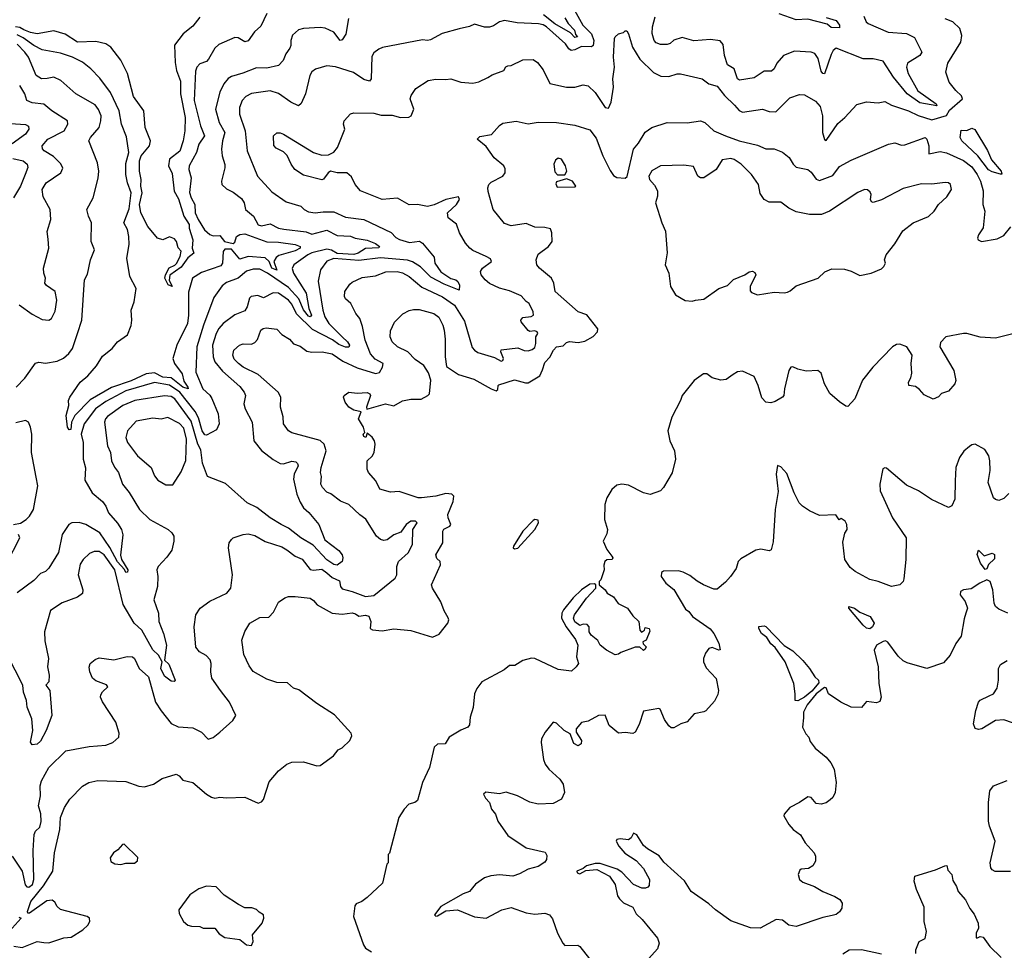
# Model space of a CAD drawing. Extents: x 1268547 to 1425625, y 515768 to 616754.
# Tile 138 of 256: x 1298481 to 1304358, y 604383 to 609938. Entities that reach past the tile are written whole.
import ezdxf

# ---------------------------------------------------------------- set-up
doc = ezdxf.new("R2010")
doc.units = 0

msp = doc.modelspace()

# ---------------------------------------------------------------- linework, layer by layer
at = {"layer": '0CON10XD'}
for points in [[(1299955, 609974.3), (1299920.5, 609899.5), (1299881.5, 609865), (1299845, 609811.4), (1299825, 609806.9), (1299785, 609829.5), (1299765, 609832.2), (1299669.1, 609790.9), (1299645, 609768.8), (1299608.3, 609701.7), (1299595, 609689.2), (1299555, 609674), (1299538.6, 609655), (1299529.5, 609630.5), (1299521.6, 609455), (1299559.1, 609305), (1299583.9, 609245), (1299550.3, 609195), (1299535.2, 609144.8), (1299493.1, 609065), (1299490.8, 609045), (1299504.3, 608995), (1299495, 608907.5), (1299504.1, 608875), (1299525.5, 608835), (1299528.2, 608785), (1299545, 608746), (1299584.6, 608684.6), (1299615, 608655.6), (1299635, 608648.8), (1299675, 608649.1), (1299703.2, 608615), (1299755, 608601.6), (1299765, 608610.6), (1299775.4, 608645), (1299794.8, 608655.2), (1299825, 608659), (1299955, 608613), (1300025, 608611), (1300125, 608596.1), (1300154.3, 608585), (1300155.4, 608575), (1300125, 608558), (1300028.5, 608531.5), (1300010.7, 608519.3), (1299997.6, 608495), (1300015, 608443.2), (1299985.8, 608455), (1299970, 608495), (1299945, 608517.5), (1299845, 608525.2), (1299795, 608509.1), (1299745, 608568.1), (1299705, 608568.7), (1299695.6, 608555), (1299690.5, 608485), (1299681.4, 608468.6), (1299565, 608429.7), (1299511.5, 608395), (1299488.3, 608311.7), (1299488.8, 608275), (1299488.8, 608175), (1299481.9, 608125), (1299417.7, 607995), (1299395.7, 607915), (1299404.4, 607885), (1299450.5, 607825), (1299460.1, 607780.1), (1299484.4, 607745), (1299485.4, 607734.6), (1299453.9, 607745), (1299385, 607800.2), (1299335.5, 607805), (1299285, 607830.9), (1299235.3, 607825), (1299145, 607782.4), (1299027.6, 607742.4), (1298901.4, 607668.6), (1298810.5, 607575), (1298789.2, 607535), (1298785, 607492.5), (1298775, 607490.4), (1298766.1, 607505), (1298757.2, 607575), (1298773.5, 607635), (1298771.2, 607665), (1298779.4, 607685), (1298841.9, 607775), (1298887.5, 607812.5), (1298938.1, 607871.9), (1298975, 607930), (1299032.9, 607975), (1299064.3, 608015), (1299125, 608056.2), (1299146.8, 608113.2), (1299150.6, 608145), (1299146, 608205), (1299164, 608255), (1299175.6, 608334.4), (1299138.5, 608405), (1299120.4, 608515), (1299133.5, 608596.5), (1299132.2, 608645), (1299125, 608686), (1299102.9, 608725), (1299135, 608808.8), (1299145.3, 608905), (1299124.2, 608965), (1299114.4, 609015), (1299115, 609080), (1299132.9, 609145), (1299118.1, 609238.1)], [(1301792.2, 609995), (1301842.9, 609905), (1301894.2, 609854.2), (1301908.4, 609815), (1301904.6, 609785), (1301893.7, 609776.3), (1301835, 609778.6), (1301795, 609757.6), (1301772, 609755), (1301758.5, 609765), (1301739.1, 609795), (1301625, 609894.8), (1301605, 609907), (1301576.9, 609913.1), (1301450.5, 609920.5), (1301375, 609933.8), (1301345, 609926.2), (1301308.9, 609901.1), (1301286.1, 609893.9), (1301255, 609892.7), (1301195, 609911.1), (1301165, 609896.9), (1301105, 609884), (1301002.5, 609855), (1300932.6, 609817.4), (1300915, 609813.1), (1300885, 609817.1), (1300647, 609773), (1300625, 609762.5), (1300595, 609740), (1300582, 609718), (1300578.6, 609585), (1300569.2, 609570.8), (1300535, 609582.2), (1300473.4, 609623.4), (1300365, 609656.6), (1300315, 609662.7), (1300246.1, 609643.9), (1300225, 609626.7), (1300212, 609605), (1300187.5, 609495), (1300161.7, 609438.3), (1300145.5, 609424.5), (1300100, 609445), (1300025, 609497.5), (1299975, 609513.5), (1299865, 609498.2), (1299830.8, 609479.2), (1299809.4, 609455), (1299793.6, 609415), (1299791.8, 609375), (1299825.9, 609275), (1299837.5, 609155), (1299900, 609005), (1299985, 608910.5), (1300071.1, 608851.1), (1300158.8, 608825), (1300179.2, 608805), (1300205, 608791.4), (1300245, 608784.8), (1300292.1, 608792.1), (1300355, 608790.8), (1300425, 608760.3), (1300535, 608746.3), (1300697.7, 608667.8), (1300725, 608638.2), (1300747, 608627), (1300808.1, 608608.1), (1300866.9, 608616.9), (1300884.6, 608604.6), (1300955, 608521.2)], [(1301735, 609949.6), (1301754.9, 609914.9), (1301792.6, 609875), (1301799, 609849), (1301810, 609835), (1301795, 609831), (1301768.9, 609858.9), (1301675, 609913.6), (1301607.6, 609967.6)], [(1303519.1, 609959.1), (1303534.5, 609925), (1303545, 609916.5), (1303665, 609864.5), (1303775, 609856.6), (1303822.3, 609832.2), (1303865.7, 609745), (1303854.2, 609725), (1303780.6, 609679.4), (1303774.6, 609655), (1303785, 609616.2), (1303842.8, 609512.8), (1303950.8, 609435), (1303956.2, 609425), (1303855, 609442), (1303778.4, 609495), (1303697.8, 609595), (1303635, 609691.3), (1303575, 609703.9), (1303515, 609705.3), (1303355, 609768.5), (1303337.3, 609755), (1303325, 609730.6), (1303285, 609614.2), (1303275, 609616.7), (1303265, 609631.1), (1303246.8, 609706.8), (1303227.4, 609737.4), (1303205, 609744.6), (1303105, 609750), (1303041.1, 609725), (1303000.9, 609679.1), (1302985.2, 609644.8), (1302969.5, 609630.5), (1302925, 609630.9), (1302865, 609590.6), (1302776.8, 609576.8), (1302765.5, 609585.5), (1302745.5, 609645), (1302705, 609668.8), (1302687.3, 609725), (1302680.4, 609790.4), (1302661.8, 609811.8), (1302605, 609820), (1302505, 609811.1), (1302435, 609832.7), (1302385, 609815.4), (1302363.4, 609796.6), (1302345, 609789.7), (1302305, 609790), (1302279.4, 609799.4), (1302267.3, 609815), (1302255.4, 609855.4), (1302258.8, 609895), (1302274.6, 609955)], [(1303295, 609952), (1303355, 609933.1), (1303374.5, 609905), (1303375, 609888.8), (1303325, 609890.8), (1303301.7, 609911.7), (1303185, 609941.2), (1303115, 609937.5), (1303015, 609974)], [(1299555, 609952.9), (1299515, 609899.4), (1299455.9, 609854.1), (1299405, 609786.5), (1299407.8, 609682.2), (1299417, 609635), (1299441, 609571), (1299440, 609495), (1299468.1, 609355), (1299466.3, 609275), (1299455.8, 609215), (1299437, 609153), (1299375, 609105.4), (1299369, 609065), (1299390.1, 609020.1), (1299403, 608915), (1299428, 608868), (1299461, 608765), (1299492.6, 608715), (1299493.1, 608693.1), (1299514.8, 608625), (1299511.1, 608575), (1299520.8, 608545), (1299484.3, 608515.8), (1299445, 608460.4), (1299376.4, 608413.6), (1299373.4, 608383.4), (1299390, 608345), (1299366.2, 608355), (1299346.2, 608395), (1299351.1, 608415), (1299373.6, 608456.4), (1299407.2, 608472.8), (1299416.5, 608483.5), (1299437.9, 608525), (1299445, 608556.7), (1299427.3, 608577.3), (1299417.5, 608615), (1299405, 608630), (1299375, 608642.5), (1299335, 608623.8), (1299303.8, 608635), (1299245, 608703.3), (1299204.5, 608784.5), (1299195.6, 608835.6), (1299211.3, 608905), (1299202.8, 608945), (1299206.2, 608985), (1299195.6, 609035), (1299194.9, 609095), (1299205.6, 609125), (1299255.6, 609184.4), (1299262, 609215), (1299230, 609295), (1299222.1, 609395), (1299160.7, 609480.7), (1299125, 609616.9), (1299085, 609695.7), (1299023.9, 609775), (1298993.9, 609793.9), (1298935, 609808.4), (1298825, 609803.8), (1298751.5, 609851.5), (1298685, 609872.7), (1298585, 609852.9), (1298545, 609861.2), (1298505, 609878.3), (1298481.3, 609891.3), (1298456.2, 609896.2)], [(1299678.9, 605935), (1299628.3, 606008.3), (1299622.3, 606045), (1299624, 606095), (1299617.4, 606117.4), (1299593.4, 606143.4), (1299553.8, 606165), (1299532.4, 606192.4), (1299521.9, 606315), (1299532.9, 606385), (1299557.5, 606425), (1299615, 606466.7), (1299718, 606515), (1299741.4, 606545), (1299750, 606625), (1299726.2, 606785), (1299731.2, 606815), (1299744.1, 606835.9), (1299755, 606846.2), (1299814.2, 606865.8), (1299845, 606869.4), (1299885, 606860), (1299945, 606823.5), (1300045, 606790.9), (1300075, 606774.5), (1300125, 606736.5), (1300167, 606717), (1300215, 606656.5), (1300235, 606652.6), (1300285, 606657.5), (1300315, 606635.7), (1300345, 606608.1), (1300388.7, 606588.7), (1300394.7, 606554.7), (1300405, 606540), (1300465, 606525.7), (1300545, 606494.2), (1300595, 606501.9), (1300722.3, 606605), (1300731.1, 606625), (1300732.8, 606675), (1300741.3, 606705), (1300799.3, 606755), (1300826, 606805), (1300827.9, 606895), (1300852.7, 606935), (1300843.8, 606945), (1300815, 606944.8), (1300786.9, 606925), (1300755, 606878.9), (1300715, 606863.6), (1300675, 606832.9), (1300655, 606830), (1300635, 606835.6), (1300611.5, 606855), (1300547.4, 606957.4), (1300511.9, 606981.9), (1300445, 607043.8), (1300395, 607063.3), (1300337.8, 607107.8), (1300315, 607118), (1300288, 607145), (1300278, 607165), (1300281.7, 607211.7), (1300276.7, 607235), (1300279.5, 607265), (1300309.4, 607365), (1300298.6, 607405), (1300275, 607426.2), (1300105, 607471.4), (1300085.4, 607485), (1300056.2, 607525), (1300053, 607567), (1300037.9, 607625), (1300040, 607685), (1300023.5, 607715), (1299905, 607820.4), (1299815, 607864.7), (1299786, 607886), (1299761.5, 607911.5), (1299753.3, 607935), (1299759.7, 607965), (1299792.5, 607995), (1299815, 608003.2), (1299865, 608001.5), (1299885, 608010.6), (1299899.9, 608030.1), (1299920, 608085), (1299934.2, 608095.8), (1299951.9, 608098.1), (1300015, 608090.5), (1300045, 608058.9), (1300091.1, 608031.1), (1300115, 608002.5), (1300155, 607989.4), (1300195, 607959.1), (1300225, 607952.9), (1300285.4, 607955.4), (1300345, 607944.6), (1300410.3, 607900.3), (1300495, 607860.4), (1300605, 607825.3), (1300627.6, 607832.4), (1300646.4, 607865), (1300649.4, 607885), (1300601.9, 607911.9), (1300575, 607944.4), (1300543.8, 608025), (1300527, 608107), (1300510.6, 608155), (1300487.5, 608185), (1300458, 608245), (1300425, 608272), (1300418.6, 608285), (1300421.1, 608315), (1300450.4, 608359.6), (1300465, 608371.9), (1300525, 608398.9), (1300605, 608410), (1300666.1, 608433.9), (1300734.7, 608434.7), (1300765, 608427.6), (1300806.5, 608405), (1300882, 608342), (1301005, 608283.5), (1301076.8, 608235), (1301135, 608138.1), (1301181.9, 607981.9), (1301194.7, 607964.7), (1301215, 607951.8), (1301315, 607922.3), (1301355, 607900), (1301365, 607904.3), (1301368.2, 607915), (1301353.8, 607955), (1301355, 607966.7), (1301455, 607980), (1301492.7, 607962.7), (1301515, 607960.9), (1301540.6, 607969.4), (1301555, 607981.5), (1301561.6, 608005), (1301561.3, 608045), (1301573.5, 608065), (1301568.9, 608075), (1301555, 608081.6), (1301525, 608077.3), (1301515, 608082.2), (1301474.5, 608135), (1301472.9, 608145), (1301485, 608160), (1301533.2, 608166.8), (1301548, 608175), (1301545.7, 608195), (1301522, 608245), (1301505, 608255.5), (1301475, 608290.8), (1301405, 608320.4), (1301345, 608335.6), (1301285, 608363.1), (1301259.2, 608385), (1301236, 608415), (1301232, 608435), (1301244, 608455), (1301298, 608495), (1301290.9, 608510.9), (1301264.7, 608524.7), (1301185, 608560), (1301167.1, 608575), (1301141.1, 608605), (1301106.9, 608665), (1301087.7, 608717.7), (1301038.1, 608755), (1301034.7, 608785), (1301088.9, 608835), (1301105.5, 608865), (1301100.8, 608880.8), (1301025, 608864.3), (1300955, 608833.5), (1300915, 608823.5), (1300855, 608834.5), (1300805, 608832.5), (1300735, 608871.9), (1300645, 608865.5), (1300515, 608916), (1300483.8, 608955), (1300460.5, 609000.5), (1300434.1, 609024.1), (1300375, 609024.3), (1300335, 609033.8), (1300321.2, 609025), (1300295, 608986.2), (1300285, 608982.5), (1300175, 609010.6), (1300122.9, 609045), (1300101.4, 609075), (1300077.6, 609127.6), (1300055, 609150), (1300011.1, 609171.1), (1299997.1, 609187.1), (1299996, 609245), (1300015, 609262), (1300035, 609262.9), (1300054.5, 609254.5), (1300235, 609145.6), (1300285, 609128.6), (1300325, 609132), (1300355, 609147.5), (1300377.5, 609175), (1300422.5, 609285), (1300414.2, 609315), (1300416.7, 609335), (1300455, 609376.2), (1300475, 609382), (1300595, 609380), (1300638.1, 609368.1), (1300705, 609367.5), (1300754.2, 609354.2), (1300803, 609357), (1300817.5, 609365), (1300834, 609405), (1300812.5, 609465), (1300818, 609485), (1300845, 609528), (1300920, 609575), (1300965, 609584), (1301025, 609580.8), (1301055, 609585.7), (1301115, 609566), (1301185, 609559.4), (1301222.1, 609567.9), (1301275, 609592.5), (1301300.9, 609609.1), (1301370, 609635), (1301383.6, 609656.4), (1301395, 609663.3), (1301415, 609664.2), (1301485, 609698), (1301545, 609701.2), (1301572.7, 609682.7), (1301605, 609638.8), (1301645, 609558), (1301745, 609535.7), (1301795, 609535.7), (1301845, 609550), (1301875, 609544.3), (1301915, 609503.3), (1301975, 609414.2), (1301995, 609410), (1302011.4, 609445), (1302025.5, 609534.5), (1302020.8, 609585), (1302031.2, 609655), (1302025.5, 609715), (1302031.2, 609825), (1302035, 609836.2), (1302055, 609853.8), (1302085, 609862.5), (1302095, 609872.5), (1302105, 609872.5), (1302115, 609853.3), (1302139.5, 609775), (1302182.4, 609702.4), (1302265, 609622.9), (1302308.6, 609601.4), (1302355, 609598.6), (1302405, 609615.7), (1302425, 609615.6), (1302555, 609585.5), (1302595, 609554.4), (1302645, 609540.5), (1302688.4, 609485), (1302748.6, 609428.6), (1302775, 609395.6), (1302795, 609386.5), (1302915, 609403.5), (1302955, 609390), (1302995, 609387.5), (1303077.9, 609472.1), (1303135, 609490.8), (1303165, 609490), (1303231.4, 609451.4), (1303259.7, 609419.7), (1303272.6, 609365), (1303272.5, 609265), (1303285, 609223.3), (1303295, 609217.5), (1303365, 609318.6), (1303406, 609354), (1303477.4, 609432.6), (1303535, 609448.9), (1303605, 609441.1), (1303645, 609450.8), (1303685, 609428.2), (1303787.1, 609395), (1303845, 609366.8), (1303925, 609340), (1304013.3, 609366.7), (1304031.2, 609398.8), (1304107.9, 609465), (1304103.7, 609483.7), (1304069.2, 609515), (1304030, 609565), (1304008.5, 609625), (1304021.9, 609678.1), (1304099.1, 609805), (1304104.5, 609844.5), (1304092.2, 609885), (1304052, 609925), (1304005, 609943.3)], [(1300444, 609945), (1300428.4, 609851.6), (1300405, 609817.5), (1300394, 609815), (1300355, 609863.3), (1300305, 609888), (1300275, 609890.8), (1300175, 609885.6), (1300145, 609877.1), (1300108.6, 609845), (1300098.6, 609815), (1300098.9, 609785), (1300092.5, 609767.5), (1300069.2, 609735), (1300054.3, 609695), (1300025.5, 609664.5), (1299955, 609648), (1299895, 609651.8), (1299811.7, 609618.3), (1299745, 609600), (1299725, 609587.7), (1299699.7, 609555), (1299676, 609505), (1299650, 609405), (1299671.6, 609325), (1299705.8, 609265), (1299690.9, 609215), (1299686.2, 609166.2), (1299690, 609125), (1299705.6, 609074.4), (1299705.6, 609054.4), (1299684.4, 608975), (1299688, 608955), (1299715, 608928), (1299755, 608908.1), (1299805, 608871.2), (1299820.9, 608845), (1299828.8, 608805), (1299876.3, 608766.3), (1299905, 608714.1), (1299925, 608708.1), (1299975, 608719.7), (1300025, 608693.4), (1300057.7, 608687.7), (1300191.1, 608671.1), (1300225, 608658.8), (1300315, 608680.9), (1300375, 608651), (1300455, 608645.6), (1300483.8, 608633.8), (1300555, 608621.6), (1300605, 608602.5), (1300628.1, 608585), (1300623.6, 608576.4), (1300545, 608571.6), (1300500.2, 608545), (1300475, 608537.2), (1300375, 608543.5), (1300342.1, 608562.1), (1300315, 608568.3), (1300225, 608547), (1300199.7, 608535), (1300117.5, 608475), (1300106.4, 608453.6), (1300116, 608425), (1300190.8, 608305), (1300206.1, 608215), (1300221.9, 608175), (1300215.4, 608164.6), (1300205, 608168.1), (1300175, 608205.7), (1300147.2, 608272.8), (1300085, 608339.1), (1299960.6, 608425), (1299915, 608448.1), (1299875, 608448.3), (1299835, 608437.8), (1299785, 608395.5), (1299715, 608369.5), (1299689.8, 608350.2), (1299640.1, 608279.9), (1299576.8, 608115), (1299538.9, 607985), (1299532.1, 607835), (1299573.1, 607735), (1299616, 607696), (1299626.7, 607676.7), (1299664.8, 607585), (1299672.1, 607525), (1299655, 607489.7), (1299595, 607458), (1299585, 607459.8), (1299570.3, 607485), (1299547.4, 607562.6)], [(1299118.1, 609238.1), (1299088.5, 609315), (1299075.3, 609395), (1299023, 609503), (1298958.9, 609588.9), (1298905, 609644.4), (1298855, 609684.4), (1298795, 609715.4), (1298725, 609738.5), (1298615, 609758.9), (1298565, 609783.5), (1298500.4, 609830.4), (1298465, 609847.2)], [(1298458.8, 607745), (1298510.9, 607799.1), (1298575, 607887.1), (1298595, 607894.4), (1298635, 607888.1), (1298705, 607900), (1298742.2, 607917.8), (1298774.5, 607945.5), (1298795.7, 607975), (1298825, 608066), (1298851.8, 608145), (1298868.1, 608385), (1298885, 608420), (1298902.9, 608505), (1298927.1, 608565), (1298908.1, 608615), (1298909.4, 608725), (1298890.8, 608765), (1298882, 608805), (1298919.4, 608875), (1298948.7, 608991.3), (1298952.2, 609035), (1298945, 609083.3), (1298892.5, 609215), (1298902.9, 609235), (1298955.3, 609295), (1298965.8, 609335), (1298966.4, 609365), (1298951.7, 609401.7), (1298930.2, 609430.2), (1298815, 609496.2), (1298725.7, 609575), (1298685, 609594.5), (1298645, 609587.9), (1298610, 609585), (1298578.5, 609605), (1298532.4, 609715), (1298511.7, 609745), (1298465, 609792.5)], [(1298476.8, 608236.8), (1298555, 608180.8), (1298615, 608149.2), (1298655, 608144), (1298670, 608155), (1298692.6, 608197.4), (1298702.1, 608265), (1298691.5, 608315), (1298640.9, 608350.9), (1298630.6, 608365), (1298634.3, 608395), (1298624.1, 608425.9), (1298622.5, 608455), (1298654.5, 608575), (1298651.2, 608628.8), (1298644.1, 608674.1), (1298665.5, 608745), (1298662.7, 608805), (1298620.3, 608880.3), (1298613.8, 608925), (1298639.5, 608965), (1298725.8, 609025), (1298737.3, 609052.7), (1298727, 609077), (1298681.7, 609121.7), (1298625.7, 609155), (1298616.6, 609166.6), (1298615.6, 609185), (1298647.8, 609225), (1298746.7, 609275), (1298768.8, 609315), (1298765.6, 609335), (1298673.2, 609393.3), (1298625, 609433.5), (1298555, 609441.6), (1298522.5, 609455), (1298511.9, 609495), (1298480.5, 609545)], [(1298425, 609318.5), (1298515, 609312.5), (1298532.7, 609302.7), (1298534.3, 609285), (1298515.5, 609255), (1298435, 609196.7)], [(1298625, 604430.6), (1298655, 604427.9), (1298743.3, 604456.7), (1298788, 604462), (1298857.8, 604505), (1298887.1, 604532.9), (1298899.3, 604555), (1298897.1, 604575), (1298883.8, 604585), (1298725, 604626.4), (1298705, 604644.5), (1298691.1, 604671.1), (1298675, 604682.5), (1298642, 604678), (1298540, 604605), (1298530, 604605), (1298527.5, 604615), (1298547.5, 604675), (1298621.8, 604768.2), (1298677.5, 604855), (1298688.5, 604965), (1298721.1, 605105), (1298723.3, 605175), (1298747.1, 605235), (1298780.8, 605285), (1298855, 605362), (1298892.5, 605385), (1298946, 605396), (1299115, 605391.4), (1299192, 605362), (1299225, 605358.5), (1299278.6, 605375), (1299330.4, 605409.6), (1299415, 605434), (1299433.3, 605425), (1299455, 605398.8), (1299515, 605385.5), (1299595, 605316), (1299625, 605297.3), (1299645, 605292.1), (1299675, 605297.9), (1299715, 605293.5), (1299825, 605297.1), (1299905, 605261.2), (1299925, 605268.8), (1299936.3, 605283.7), (1299970.2, 605389.8), (1300025, 605454.3), (1300075, 605494.3), (1300105, 605506.9), (1300175, 605507.8), (1300255, 605483.6), (1300275, 605485.5), (1300353.8, 605545), (1300381, 605579), (1300405, 605592.4), (1300452.1, 605635), (1300464, 605664), (1300459.4, 605679.4), (1300358.9, 605788.9), (1300255, 605855.8), (1300147.8, 605937.8), (1300115, 605948.8), (1300079.5, 605979.5), (1300015, 605982.5), (1299955, 606002), (1299875, 606047.5), (1299850.7, 606080.7), (1299819.5, 606149.5), (1299807.5, 606235), (1299825, 606286.7), (1299854, 606335), (1299915, 606369.2), (1299968.7, 606371.3), (1299995, 606401.2), (1300025, 606461.2), (1300063, 606487), (1300085, 606494.2), (1300125, 606495.8), (1300215, 606484.4), (1300235, 606471.4), (1300257.1, 606445), (1300345, 606396.5), (1300405, 606390.5), (1300465, 606398.5), (1300485, 606390.8), (1300505, 606378.5), (1300545, 606383.8), (1300565, 606377.5), (1300576.2, 606345), (1300573.3, 606305), (1300585.8, 606295.8), (1300645, 606289.2), (1300715, 606302.9), (1300815, 606291.8), (1300945, 606253.1), (1300985, 606271.1), (1301037.1, 606335), (1301042.5, 606355), (1301038.7, 606368.7), (1301015, 606410), (1300995, 606463.8), (1300944.4, 606545), (1300939.4, 606565), (1300992, 606685), (1300990, 606705), (1300971.7, 606721.7), (1300963.9, 606743.9), (1301006.5, 606815), (1301005.7, 606885), (1301012.2, 606897.8), (1301048, 606915), (1301054.2, 606925), (1301038.6, 606965), (1301037.1, 606985), (1301067.4, 607062.6), (1301073.1, 607093.1), (1301060, 607105), (1301025, 607109.6), (1300965, 607094.4), (1300880, 607085), (1300860, 607085), (1300745, 607122.5), (1300695, 607118.8), (1300630.8, 607135), (1300605.6, 607185.6), (1300563.1, 607235), (1300554.5, 607255.5), (1300554.2, 607305), (1300585, 607333.8), (1300595.8, 607355), (1300603.3, 607405), (1300598, 607425), (1300585, 607446.7), (1300555, 607470), (1300547.5, 607445), (1300535, 607450), (1300530, 607465), (1300540, 607475), (1300533.8, 607505), (1300504, 607555), (1300518.3, 607598.3), (1300475, 607606.7), (1300446.1, 607626.1), (1300423.8, 607655), (1300413.3, 607685), (1300416.7, 607695), (1300445, 607715.6), (1300495, 607709.3), (1300555, 607711.9), (1300570, 607705), (1300574.2, 607695), (1300550, 607625), (1300552.5, 607612.5), (1300665, 607645.7), (1300715, 607632.5), (1300766.1, 607663.9), (1300816.4, 607673.6), (1300877.5, 607672.5), (1300916.7, 607695), (1300926, 607705), (1300935.7, 607785.7), (1300920.9, 607830.9), (1300893.6, 607873.6), (1300840.6, 607910.6), (1300797.1, 607955), (1300735.4, 607985.4), (1300705, 608015.8), (1300692.1, 608045), (1300695, 608080), (1300718, 608132), (1300768.3, 608181.7), (1300805, 608201.4), (1300832.4, 608207.6), (1300865, 608207.8), (1300953.3, 608185), (1300982.2, 608162.2), (1301006.5, 608115), (1301014.5, 608085), (1301020.7, 608030.7), (1301020, 607925), (1301028, 607868), (1301099.7, 607819.7), (1301191.7, 607791.7), (1301295, 607734), (1301325, 607723.4), (1301335, 607731.2), (1301335.9, 607754.1), (1301341.5, 607758.5), (1301435, 607787.5), (1301499.8, 607769.8), (1301515, 607770.8), (1301585, 607811.5), (1301601.8, 607848.3), (1301615, 607891.9), (1301645.7, 607924.2), (1301666.8, 607965), (1301685, 607985.4), (1301725, 607990.5), (1301745, 608010.5), (1301762.7, 608017.3), (1301815, 608011.8), (1301855, 608018.4), (1301905, 608047.8), (1301929.7, 608075), (1301932.6, 608092.6), (1301866, 608176), (1301815, 608194.6), (1301678.1, 608315), (1301670, 608365), (1301655.5, 608395.5), (1301584.5, 608454.5), (1301568.6, 608475), (1301564.5, 608505), (1301575, 608538), (1301637.5, 608585), (1301659.2, 608615), (1301658.2, 608665), (1301649.3, 608689.3), (1301615, 608698.1), (1301555, 608699.5), (1301505, 608721.1), (1301415, 608707.5), (1301375, 608721.4), (1301306.2, 608806.2), (1301277.9, 608912.1), (1301275.4, 608935), (1301281.2, 608955), (1301295, 608968.5), (1301365.7, 609005), (1301377.8, 609025), (1301378.9, 609048.9), (1301371.2, 609065), (1301313, 609113), (1301265, 609182), (1301212.5, 609225), (1301228.3, 609241.7), (1301297, 609253), (1301345, 609306), (1301365, 609320), (1301445, 609332), (1301515, 609317.5), (1301575, 609327.5), (1301685, 609325.5), (1301795, 609308.5), (1301885, 609281.4), (1301921.1, 609231.1), (1301961.4, 609125), (1302005, 609037.5), (1302025, 609008.1), (1302045, 608997.1), (1302095, 608992.9), (1302106.9, 609003.1), (1302145.5, 609164.5), (1302175, 609200.8), (1302213.6, 609266.4), (1302254.5, 609295.5), (1302345, 609324.4), (1302465, 609322.9), (1302545, 609333.8), (1302570, 609325), (1302624.3, 609274.3), (1302695, 609244.5), (1302775, 609214.6), (1302885, 609190), (1302935, 609168.1), (1302985, 609166.9), (1303035, 609147.1), (1303074.2, 609115), (1303097.5, 609075), (1303115, 609057.5), (1303185, 609044.4), (1303205, 609028.9), (1303235, 608985.5), (1303255, 608979.2), (1303335, 609007.7), (1303375, 609061.1), (1303445, 609100.6), (1303666.7, 609195), (1303705, 609202.9), (1303745, 609188.6), (1303765, 609191.1), (1303885.6, 609235.6), (1303896.2, 609225), (1303908, 609185), (1303908, 609138), (1303975, 609151.6), (1304013.3, 609143.3), (1304115, 609098.7), (1304165, 609060.3), (1304197.4, 609015), (1304216.8, 608975), (1304232.6, 608917.4), (1304229.5, 608835), (1304242.5, 608795), (1304231.4, 608695), (1304204, 608655), (1304197.5, 608635), (1304202.5, 608625), (1304222.5, 608615), (1304315, 608630.3), (1304355, 608650), (1304398.2, 608701.8)], [(1304335, 609015.7), (1304285, 609029.1), (1304265, 609042), (1304201.1, 609125), (1304104, 609215), (1304095.2, 609235), (1304101.8, 609278.2), (1304135, 609277.8), (1304165, 609290.2), (1304183.3, 609283.3), (1304257.5, 609157.5), (1304282.5, 609102.5), (1304340, 609035), (1304343.6, 609016.4), (1304335, 609015.7)], [(1298440.5, 609110.5), (1298500.8, 609095), (1298524.5, 609075), (1298529.1, 609055), (1298513.9, 609015), (1298485.9, 608945), (1298444.3, 608875.8)], [(1301692, 609012), (1301735, 609012.5), (1301746.9, 609033.1), (1301739.1, 609065), (1301715, 609106), (1301695, 609110.8), (1301679.7, 609100.3), (1301668.6, 609075), (1301675, 609030), (1301692, 609012)], [(1302495, 608258.8), (1302515, 608263.8), (1302565, 608270), (1302655, 608334), (1302705, 608352), (1302742.2, 608387.8), (1302810, 608415), (1302835, 608432.5), (1302855, 608436.7), (1302869.5, 608429.5), (1302876, 608415), (1302841.2, 608345), (1302840.7, 608320.7), (1302849.3, 608309.3), (1302885, 608296.7), (1302985, 608311.2), (1303045, 608307.5), (1303065, 608312.5), (1303080.7, 608319.3), (1303115, 608350), (1303247.5, 608395), (1303287, 608433), (1303329.1, 608450.9), (1303405, 608450), (1303445, 608437.5), (1303495, 608412), (1303564.3, 608425.7), (1303625, 608450.8), (1303640, 608465), (1303650, 608485), (1303642.5, 608505), (1303653.3, 608535), (1303705, 608600), (1303751.7, 608678.3), (1303815, 608726), (1303906.8, 608763.2), (1303938.8, 608795), (1303965.7, 608834.3), (1304015, 608881.2), (1304044, 608925), (1304038, 608955), (1304025, 608964.2), (1304005, 608966.9), (1303925, 608956), (1303865, 608959.2), (1303755, 608930.6), (1303625, 608862.5), (1303575, 608847.5), (1303565, 608851.2), (1303559.2, 608865), (1303563.8, 608895), (1303558.3, 608908.3), (1303541.7, 608921.7), (1303524, 608924), (1303485, 608907.2), (1303315, 608795.4), (1303266.7, 608775), (1303195, 608774.4), (1303115, 608792), (1303072.4, 608812.4), (1303025, 608848.6), (1302955, 608850), (1302924.5, 608864.5), (1302901.7, 608901.7), (1302890.8, 608955), (1302850, 609015), (1302788.5, 609075), (1302745, 609104.6), (1302725, 609110), (1302675, 609100.9), (1302638.5, 609045), (1302565, 608994.4), (1302545, 608994.4), (1302529.2, 609005), (1302502.5, 609062.5), (1302445, 609069.4), (1302305, 609065.5), (1302255, 609035.5), (1302237.1, 609005), (1302239.5, 608985), (1302270.6, 608950.6), (1302287.2, 608917.2), (1302287.8, 608885), (1302277.1, 608845), (1302314.2, 608725), (1302335.7, 608675), (1302345.8, 608545.8), (1302334.3, 608475), (1302355.8, 608425), (1302366, 608345), (1302395, 608296.7), (1302452.3, 608262.3), (1302495, 608258.8)], [(1301688.3, 608938.3), (1301795, 608940), (1301800, 608945), (1301780, 608975), (1301745, 608987.5), (1301685, 608970), (1301681.7, 608958.3), (1301688.3, 608938.3)], [(1300955, 608521.2), (1300958.2, 608485), (1300993.9, 608433.9), (1301053.9, 608393.9), (1301085, 608385.1), (1301095.2, 608375), (1301106.2, 608353.8), (1301105, 608324.3), (1301015, 608358.9), (1300935, 608401.6), (1300873.6, 608463.6), (1300825, 608492.2), (1300795, 608502), (1300635, 608516.7), (1300505, 608501.3), (1300355, 608512.8), (1300313.5, 608496.5), (1300276.2, 608445), (1300263, 608377), (1300290.5, 608205), (1300303, 608165), (1300325.7, 608125), (1300405, 608046.1), (1300437.8, 608015), (1300449.8, 607995), (1300445, 607984.3), (1300425, 607984.2), (1300385, 607999.6), (1300347.7, 608027.7), (1300228.7, 608088.7), (1300133.3, 608183.3), (1300105, 608240.5), (1300085.9, 608265), (1300025, 608305.4), (1299992.8, 608307.2), (1299935, 608278.8), (1299901.9, 608291.9), (1299861.8, 608285), (1299851.8, 608275), (1299838.7, 608225), (1299825, 608200.6), (1299765, 608176.8), (1299695.2, 608124.8), (1299669.2, 608095), (1299652.6, 608065), (1299632.3, 607995), (1299635.2, 607925), (1299645.2, 607895), (1299690.7, 607840.7), (1299795, 607748.8), (1299821.2, 607715), (1299827.9, 607695), (1299818.9, 607645), (1299826, 607616), (1299867.7, 607535), (1299878, 607425), (1299925, 607366.7), (1299992.9, 607312.9), (1300035, 607290), (1300055, 607286.4), (1300105, 607302.8), (1300128.6, 607298.6), (1300139.4, 607289.4), (1300142.2, 607275), (1300119.5, 607225), (1300115.9, 607195), (1300135.4, 607105.4), (1300155, 607058.8), (1300175, 607024), (1300206.6, 606996.6), (1300265.6, 606925.6), (1300302.6, 606832.6), (1300385, 606770), (1300405.9, 606744.1), (1300410.2, 606725), (1300404.7, 606705), (1300375, 606682.9), (1300355, 606685.3), (1300315, 606714.7), (1300231.7, 606801.7), (1300158.9, 606845), (1300085, 606902.7), (1300041.1, 606925), (1299976.4, 606965), (1299896.3, 607026.3), (1299838.8, 607055), (1299708.9, 607168.9), (1299602.3, 607212.3), (1299571.8, 607291.8), (1299561.1, 607371.1), (1299543.6, 607403.6), (1299505, 607542.4), (1299406.1, 607675), (1299385, 607689.3), (1299345, 607692.9), (1299168.6, 607665), (1299096.7, 607635), (1299005, 607570.4), (1298992.4, 607555), (1298986.7, 607535), (1299004.6, 607395), (1299023.2, 607355), (1299029.2, 607305), (1299047, 607267), (1299070.9, 607235), (1299094.2, 607165), (1299135, 607115.8), (1299196.4, 607015), (1299256.9, 606955), (1299366.2, 606895), (1299388.8, 606875), (1299400, 606855), (1299401.2, 606825), (1299387.9, 606772.1), (1299359.5, 606730.5), (1299306.2, 606675), (1299299.2, 606655), (1299305.7, 606615), (1299302.9, 606555), (1299281.3, 606475), (1299308.9, 606395), (1299311.3, 606345), (1299339.5, 606275), (1299356.8, 606205), (1299345.3, 606115.3), (1299371.5, 606091.5), (1299407.8, 605995), (1299402.3, 605987.7), (1299385, 605989.7), (1299345, 606020.5), (1299323.9, 606065), (1299330.5, 606105), (1299308.9, 606145), (1299275, 606176.2), (1299208.8, 606295), (1299163.4, 606335), (1299097.8, 606447.8), (1299048, 606655), (1298985, 606744.7), (1298955, 606763.4), (1298925, 606763.1), (1298898.2, 606751.8), (1298858.9, 606715), (1298842.3, 606687.7), (1298830.4, 606625), (1298857.1, 606535), (1298855, 606513.8), (1298825, 606490.8), (1298735, 606457.5), (1298665, 606412.5), (1298629.4, 606285), (1298631.4, 606231.4), (1298653.1, 606125), (1298647.1, 606075), (1298655.5, 606025), (1298654.2, 605985.8), (1298637.5, 605965), (1298660, 605935), (1298672.9, 605785), (1298638, 605695), (1298605, 605632.5), (1298585, 605613.7), (1298555, 605610), (1298544.7, 605625), (1298558.4, 605695), (1298552.4, 605765), (1298524.4, 605835), (1298521.2, 605875), (1298503.2, 605923.2), (1298498.7, 605965), (1298407.9, 606145)], [(1304425, 608066.9), (1304305, 608037.1), (1304215, 608042.5), (1304135.5, 608065.5), (1304115, 608065.7), (1304010, 608045), (1303977.7, 608012.3), (1303973.8, 607985), (1304056.9, 607845), (1304070, 607785), (1304063.3, 607765), (1304025, 607720), (1303983.9, 607706.1), (1303965, 607687.5), (1303933, 607673), (1303879.3, 607699.3), (1303851.7, 607731.7), (1303828, 607748), (1303788.8, 607755), (1303785.8, 607775), (1303799.7, 607800.3), (1303807.3, 607827.3), (1303802.5, 607885), (1303807.5, 607935), (1303775.8, 607985.8), (1303735, 608001.2), (1303715, 607999.2), (1303690, 607985), (1303572.9, 607865), (1303512.6, 607787.4), (1303465.5, 607675), (1303425, 607630), (1303411.7, 607631.7), (1303375, 607656.7), (1303316.1, 607706.1), (1303284.1, 607764.1), (1303265, 607827.5), (1303245, 607843.3), (1303175, 607841.2), (1303125, 607852), (1303095, 607866), (1303085, 607863.8), (1303071.4, 607845), (1303045.6, 607735), (1303042, 607695), (1303035, 607684.2), (1302991.3, 607658.7), (1302965, 607651.4), (1302935, 607656), (1302910.3, 607680.3), (1302888.6, 607755), (1302865, 607807.5), (1302795, 607840.8), (1302765, 607836), (1302740.5, 607819.5), (1302698.6, 607791.4), (1302665.7, 607785.7), (1302615, 607800.8), (1302582, 607825), (1302561.9, 607825), (1302507.7, 607785), (1302435.7, 607695), (1302426, 607665), (1302374.2, 607565.8), (1302349.2, 607485), (1302362, 607425), (1302388.8, 607365), (1302396.2, 607315), (1302375, 607232.5), (1302324.1, 607145.9), (1302305, 607126.7), (1302245, 607104), (1302205, 607114.2), (1302115, 607160.6), (1302075, 607165.6), (1302045, 607160.6), (1302015, 607132.9), (1301986.2, 607085), (1301974.2, 607045), (1301970.9, 606955), (1301989.1, 606895), (1301985, 606870), (1301963.1, 606825), (1301986.5, 606775), (1302016.4, 606736.4)], [(1299547.4, 607562.6), (1299528.6, 607598.6), (1299437.1, 607715), (1299375, 607756.5), (1299285, 607772.4), (1299115, 607722.3), (1298995, 607659.2), (1298933.2, 607615), (1298864.8, 607525), (1298846.9, 607465), (1298860, 607415), (1298860, 607315), (1298872.4, 607262.4), (1298870.3, 607190.3), (1298913.7, 607113.7), (1298975, 607061.9), (1298994.4, 607035), (1299011.5, 606995), (1299065, 606932.9), (1299089.1, 606895), (1299097, 606863), (1299081.9, 606741.9), (1299088.9, 606715), (1299125.4, 606655), (1299125, 606640), (1299115, 606638.8), (1299107, 606657), (1299065, 606702.2), (1299018.5, 606788.5), (1298958.4, 606875), (1298875, 606924.8), (1298835, 606936.5), (1298792, 606935), (1298774.6, 606925), (1298733.9, 606866.1), (1298712.2, 606757.8), (1298655, 606664.6), (1298635, 606643.5), (1298605, 606631.5), (1298565, 606590.9), (1298465, 606517.3)], [(1298442.9, 606925), (1298485, 606932.4), (1298518.7, 606955), (1298538.2, 606975), (1298562, 607015), (1298589.2, 607155), (1298578.4, 607208.4), (1298551.3, 607355), (1298553.4, 607463.4), (1298546, 607506), (1298533.5, 607535), (1298515.2, 607545.2), (1298457.3, 607532.7)], [(1299395, 607161.4), (1299445, 607239.4), (1299473.1, 607306.9), (1299477.2, 607435), (1299459.9, 607499.9), (1299435, 607527.6), (1299365, 607564.6), (1299325, 607553.8), (1299275, 607559.3), (1299175, 607541.9), (1299123.1, 607485), (1299114.6, 607445), (1299123.6, 607415), (1299184.6, 607334.6), (1299265, 607264.4), (1299286.1, 607215), (1299305, 607190), (1299352.1, 607162.1), (1299395, 607161.4)], [(1304385, 607110), (1304355, 607080.8), (1304325, 607068.8), (1304305, 607073.8), (1304294.3, 607084.3), (1304261.4, 607175), (1304273.2, 607246.8), (1304272.9, 607305), (1304265.7, 607335), (1304242.4, 607372.4), (1304185, 607404), (1304165, 607401.2), (1304149.7, 607390.3), (1304117.8, 607362.2), (1304091.4, 607325), (1304069.1, 607265), (1304064.6, 607184.6), (1304063.5, 607076.5), (1304044.3, 607035.7), (1304025, 607026), (1303924.7, 607074.7), (1303846.1, 607126.1), (1303775, 607158.9), (1303655, 607260.8), (1303645, 607264), (1303633.6, 607256.4), (1303615.6, 607165), (1303617.5, 607125), (1303691.4, 606965), (1303772.3, 606845), (1303770, 606715), (1303758.8, 606601.2), (1303753.8, 606585), (1303735, 606564), (1303684.2, 606554.2), (1303605, 606584.2), (1303555.8, 606595.8), (1303468.8, 606645), (1303438.8, 606668.8), (1303406.4, 606716.4), (1303395, 606820), (1303406.7, 606873.3), (1303420, 606895), (1303417.5, 606925), (1303407.5, 606945), (1303385, 606960), (1303373, 606953), (1303351.7, 606981.7), (1303255, 606978), (1303195, 607005.6), (1303153.8, 607033.8), (1303134.4, 607055), (1303103.7, 607113.7), (1303059.4, 607229.4), (1303025, 607270), (1303005, 607277.5), (1302997.1, 607225), (1303008, 607122), (1302990.5, 607015), (1302978.3, 606821.7), (1302965.9, 606774.1), (1302955, 606767.5), (1302905, 606776.7), (1302875, 606771.2), (1302785, 606720.8), (1302770, 606705), (1302756.9, 606663.1), (1302724.4, 606615), (1302695, 606580.6), (1302645, 606539.5), (1302625, 606539.4), (1302563.3, 606565), (1302525, 606585.8), (1302481.1, 606621.1), (1302440.5, 606640.5), (1302412.6, 606647.4), (1302324.5, 606645.5), (1302312, 606638), (1302310.9, 606615), (1302336.9, 606575), (1302385, 606537.1), (1302455, 606419.7), (1302475.6, 606405.6), (1302497.1, 606375), (1302601.7, 606301.7), (1302623.8, 606275), (1302655, 606216.7), (1302663, 606177), (1302655, 606174), (1302615, 606190), (1302594.3, 606185.7), (1302575, 606157.5), (1302563.3, 606125), (1302563.3, 606105), (1302579.3, 606069.3), (1302637.5, 606005), (1302651.9, 605935), (1302648.9, 605911.1), (1302629.1, 605870.9), (1302576.8, 605813.2), (1302565, 605805.8), (1302507.5, 605795), (1302465, 605746.7), (1302427.5, 605735), (1302385, 605711.2), (1302370.5, 605710.5), (1302355, 605722.5), (1302330.5, 605760.5), (1302303.3, 605823.3), (1302295.8, 605825.8), (1302205, 605810), (1302179.4, 605730.6), (1302154, 605686), (1302141.7, 605678.3), (1302095, 605682.9), (1302055, 605679.2), (1301999.2, 605725), (1301975, 605786.7), (1301935, 605784), (1301875, 605751.2), (1301835, 605743.3), (1301803.3, 605705), (1301802.5, 605685), (1301833.8, 605635), (1301833.3, 605615), (1301815, 605603.8), (1301787.7, 605617.7), (1301767.5, 605675), (1301730, 605695), (1301685, 605740), (1301665, 605744), (1301617.5, 605685), (1301596.2, 605645), (1301592.7, 605622.7), (1301607, 605523), (1301618, 605495), (1301640, 605465), (1301705.6, 605405), (1301724.7, 605374.7), (1301732.1, 605325), (1301715.6, 605285), (1301665, 605260), (1301575, 605255.7), (1301525, 605267.8), (1301453.3, 605305), (1301385, 605328), (1301345, 605316.2), (1301263.6, 605326.4), (1301250, 605315), (1301261.2, 605291.2), (1301285.5, 605265.5), (1301298, 605225), (1301320, 605195), (1301335.7, 605155), (1301395, 605067.5), (1301504.6, 604994.6), (1301618.3, 604968.3), (1301628.3, 604948.3), (1301626, 604925), (1301615, 604910), (1301575, 604884.3), (1301515, 604866.7), (1301465, 604838.9), (1301425, 604825.7), (1301344.5, 604834.5), (1301292.6, 604827.4), (1301256.2, 604815), (1301201.7, 604778.3), (1301166.7, 604735), (1301128.8, 604721.2), (1300994.8, 604645.3), (1300956, 604595), (1300965, 604587.5), (1300975, 604588.9), (1301025, 604617.9), (1301095, 604624.5), (1301195, 604582), (1301265, 604575.7), (1301358.8, 604625)], [(1301435, 606780), (1301455, 606784.6), (1301555.4, 606895), (1301576.9, 606935), (1301575, 606950), (1301555, 606953.8), (1301545, 606948.8), (1301484.5, 606885.5), (1301428.8, 606795), (1301426.7, 606785), (1301435, 606780)], [(1298403.8, 606695), (1298481.2, 606845), (1298472.8, 606865)], [(1302016.4, 606736.4), (1302021.2, 606725), (1302017.5, 606715), (1301985, 606713.3), (1301973.3, 606705), (1301967, 606683), (1301970, 606655), (1301950, 606595), (1301940, 606585), (1301940, 606565), (1301975.7, 606535.7), (1301987.5, 606515), (1302025, 606493.8), (1302053.8, 606453.8), (1302108.1, 606425), (1302140.5, 606380.5), (1302176.2, 606345), (1302182.5, 606295), (1302191.7, 606281.7), (1302210, 606295), (1302215, 606310), (1302237.5, 606305), (1302241.7, 606288.3), (1302220, 606235), (1302200, 606225), (1302201.7, 606211.7), (1302220, 606195), (1302215, 606180), (1302205, 606173.3), (1302181.7, 606191.7), (1302155, 606192.5), (1302068.3, 606161.7), (1302055, 606150), (1302035, 606147.5), (1301983.3, 606175), (1301946.7, 606205), (1301932.5, 606232.5), (1301892.5, 606265), (1301880, 606285), (1301880, 606315), (1301868.3, 606328.3), (1301845, 606330), (1301825, 606322.5), (1301795, 606343.3), (1301786.7, 606365), (1301793.3, 606385), (1301864.2, 606485.8), (1301920, 606545), (1301920, 606565), (1301911.7, 606571.7), (1301885, 606568.8), (1301834, 606535), (1301785, 606487.5), (1301727.1, 606415), (1301716.9, 606395), (1301714.5, 606365), (1301743.8, 606313.8), (1301797.6, 606237.6), (1301813.3, 606205), (1301804.2, 606135), (1301816.7, 606095), (1301803.3, 606075), (1301775, 606050), (1301695, 606059.5), (1301555, 606125.8), (1301535, 606126.7), (1301485, 606112.5), (1301437, 606083), (1301405, 606082.5), (1301372.1, 606057.9), (1301239.4, 605985), (1301209.4, 605945), (1301196, 605915), (1301187.7, 605832.3), (1301170, 605775), (1301165, 605730), (1301156.7, 605715), (1301115, 605698), (1301045, 605656), (1301020, 605615), (1300975, 605613.6), (1300955.5, 605595), (1300927.5, 605475), (1300885.9, 605384.1), (1300855, 605277.5), (1300840, 605265), (1300804.1, 605255.9), (1300775, 605226.2), (1300744.4, 605175), (1300687.5, 604962.5), (1300680, 604955), (1300680, 604905), (1300673, 604897), (1300646.6, 604783.4), (1300555, 604698), (1300523.3, 604675), (1300489.5, 604660.5), (1300481.2, 604648.8), (1300472.5, 604585), (1300532, 604415), (1300545.8, 604395.8), (1300580, 604375)], [(1304245, 606656.9), (1304215.6, 606695), (1304195.6, 606745), (1304205, 606772.5), (1304237.5, 606737.5), (1304285, 606754.7), (1304300.7, 606745), (1304300.1, 606719.9), (1304264.8, 606685.2), (1304255, 606660), (1304245, 606656.9)], [(1304380, 606395), (1304325, 606420), (1304305, 606436.2), (1304298.1, 606455), (1304290.8, 606535), (1304273.6, 606585), (1304255, 606595.2), (1304211.8, 606575), (1304160, 606540), (1304115, 606535.3), (1304097.9, 606525), (1304094.6, 606504.6), (1304125, 606466.2), (1304138.8, 606425), (1304128.8, 606395), (1304117.9, 606362.1), (1304101.3, 606258.7), (1304070, 606215), (1304035.3, 606144.7), (1303995, 606098.9), (1303895, 606064.4), (1303779.1, 606099.1), (1303755, 606110.8), (1303725, 606139.2), (1303662.8, 606222.8), (1303649.8, 606229.8), (1303635, 606227.3), (1303595.8, 606204.2), (1303580.7, 606175), (1303606.2, 606075), (1303608.9, 605975), (1303624, 605895), (1303615, 605867.5), (1303595, 605860), (1303535, 605867.5), (1303505, 605832.5), (1303445, 605833.8), (1303383.3, 605865), (1303308.8, 605915), (1303295, 605950), (1303285, 605952.5), (1303235.7, 605914.3), (1303182.2, 605847.8), (1303159.2, 605805), (1303159.3, 605770.7), (1303153.3, 605715), (1303173.8, 605675), (1303192, 605655), (1303200.3, 605630.3), (1303230.3, 605590.3), (1303295, 605536), (1303322.6, 605502.6), (1303342.5, 605465), (1303354.2, 605385), (1303348.8, 605325), (1303334.1, 605295.9), (1303318.8, 605281.2), (1303295, 605264), (1303265, 605255.8), (1303235, 605258.6), (1303205.4, 605295), (1303185, 605298.6), (1303136.7, 605265), (1303078.1, 605235), (1303043.5, 605196.5), (1303042.2, 605185), (1303071.5, 605135), (1303097.1, 605105), (1303141.5, 605071.5), (1303168.9, 605025), (1303223.8, 604965), (1303231.2, 604945), (1303231.2, 604915), (1303215, 604886.7), (1303188.8, 604871.2), (1303145, 604868), (1303137.7, 604862.3), (1303128.8, 604835), (1303136.7, 604805), (1303155, 604790), (1303225, 604764.2), (1303275, 604734.3), (1303346.7, 604705), (1303377, 604687), (1303391.2, 604665), (1303388.8, 604635), (1303375, 604613.3), (1303355, 604596.2), (1303330.7, 604590.7), (1303275, 604579.2), (1303115.5, 604525.5), (1303072.8, 604532.8), (1303035, 604563.8), (1302996.4, 604566.4), (1302900, 604515), (1302842.7, 604517.3), (1302725, 604560), (1302635, 604624.4), (1302595, 604661.4), (1302488.8, 604735), (1302448.7, 604798.7), (1302325, 604908.9), (1302297.4, 604947.4), (1302228, 604988), (1302205, 605008.8), (1302165, 605072.9), (1302145, 605083.3), (1302130.5, 605055), (1302115, 605041.8), (1302065, 605047.7), (1302045.7, 605044.3), (1302041.4, 605035), (1302057.1, 605005), (1302094, 604964), (1302159.9, 604919.9), (1302205, 604872.2), (1302239.7, 604805), (1302239.1, 604770.9), (1302230.6, 604759.4), (1302216.4, 604753.6), (1302193.8, 604755), (1302144.4, 604775), (1302075, 604849.6), (1302048, 604868), (1301945, 604901.2), (1301915, 604901.5), (1301865, 604888.2), (1301845, 604870.5), (1301806.9, 604855), (1301809.4, 604845), (1301825, 604839.1), (1301861.1, 604858.9), (1301925, 604866.4), (1302002.2, 604825), (1302035.6, 604775.6), (1302049.2, 604709.2), (1302060.3, 604690.3), (1302085, 604667.3), (1302140.9, 604640.9), (1302160.8, 604600.8), (1302197.4, 604567.4), (1302288.9, 604455), (1302297.8, 604425), (1302287.4, 604392.6), (1302235.8, 604335)], [(1303555, 606302.1), (1303535, 606306.2), (1303515, 606323.9), (1303430.6, 606425), (1303430, 606435), (1303465, 606425.4), (1303495, 606401.2), (1303558.6, 606375), (1303582.2, 606335), (1303572.5, 606315), (1303555, 606302.1)], [(1303125, 605871.4), (1303110, 605875), (1303110.8, 605915), (1303101.9, 605975), (1303050, 606105), (1302990.7, 606190.7), (1302965, 606212.3), (1302939.9, 606249.9), (1302909.7, 606275), (1302893.5, 606305), (1302893.1, 606316.9), (1302925, 606320.6), (1302935, 606315.8), (1303043.4, 606203.4), (1303095, 606171.1), (1303155, 606113.3), (1303195.5, 606065), (1303226.7, 606015), (1303250, 605995), (1303250.7, 605979.3), (1303209.1, 605930.9), (1303165.5, 605894.5), (1303125, 605871.4)], [(1298435.8, 604945), (1298495.3, 604855), (1298513.3, 604773.3), (1298522.3, 604762.3), (1298535, 604759.1), (1298557.5, 604775), (1298565.2, 604805.2), (1298561, 604979), (1298566.8, 605075), (1298575, 605094.5), (1298601.1, 605118.9), (1298608.8, 605151.2), (1298607.3, 605197.3), (1298593.3, 605245), (1298604.1, 605305), (1298602.3, 605365), (1298610, 605395), (1298655, 605473.5), (1298755, 605574.4), (1298895, 605599.1), (1298995, 605606.9), (1299036.6, 605623.4), (1299073.3, 605655), (1299075, 605680), (1299054.2, 605745), (1298975, 605866.2), (1298962.9, 605895), (1298965, 605907.5), (1298974.4, 605925.6), (1299006.7, 605956.7), (1298998.3, 605968.3), (1298935, 605990.8), (1298915, 606008), (1298898.6, 606045), (1298895.9, 606074.1), (1298901.2, 606095), (1298931.3, 606118.7), (1298955, 606128.1), (1299043, 606117), (1299123, 606137), (1299153.8, 606135), (1299165.5, 606125), (1299194.3, 606065), (1299249.5, 606015), (1299291.1, 605865), (1299325, 605812), (1299385, 605738), (1299427, 605717), (1299515, 605711.5), (1299565, 605684.5), (1299605, 605642.8), (1299635, 605654.3), (1299675.1, 605684.9), (1299753.7, 605755), (1299771.2, 605785), (1299732.9, 605865), (1299678.9, 605935)], [(1304465, 605721.4), (1304355, 605759.2), (1304305, 605754.2), (1304225, 605704.3), (1304205, 605701.2), (1304185, 605706.7), (1304174.2, 605735), (1304187.5, 605815), (1304204, 605865), (1304215, 605877.1), (1304267.1, 605902.9), (1304293.8, 605915), (1304315, 605947.5), (1304324.2, 605995.8), (1304324.3, 606065), (1304335, 606088.8), (1304375, 606113.3)], [(1304395, 604853.8), (1304304.1, 604854.1), (1304285, 604863.3), (1304278.8, 604875), (1304274, 604905), (1304304.1, 605034.1), (1304269.2, 605125), (1304264.3, 605154.3), (1304263.5, 605265), (1304272.5, 605335), (1304294.3, 605365.7), (1304375, 605396)], [(1299085, 604896), (1299115, 604903.8), (1299165, 604903.3), (1299183.6, 604916.4), (1299185, 604937.5), (1299105, 605016.7), (1299094.4, 605015), (1299067.3, 604982.7), (1299041.1, 604965), (1299020.5, 604935), (1299025, 604913.8), (1299048.8, 604898.8), (1299085, 604896)], [(1303830.8, 604365), (1303830.8, 604385), (1303850.8, 604435), (1303886.8, 604453.2), (1303894.4, 604495), (1303879.4, 604555), (1303880.8, 604640.8), (1303835, 604745.8), (1303820, 604795), (1303824.2, 604825.8), (1303947, 604863), (1304003, 604887), (1304015, 604890), (1304021.2, 604861.2), (1304044.2, 604835), (1304050.6, 604800.6), (1304073.8, 604765), (1304083.3, 604733.3), (1304127.5, 604685), (1304152.5, 604632.5), (1304178.2, 604598.2), (1304202.7, 604545), (1304205.2, 604514.8), (1304190.6, 604485), (1304190.5, 604460.5), (1304195, 604455.6), (1304215, 604465.8), (1304231.7, 604461.7), (1304272, 604405), (1304340.6, 604340.6)], [(1299865, 604412.5), (1299874, 604435), (1299870, 604475), (1299927.5, 604545), (1299938, 604575), (1299936.7, 604595), (1299910, 604610), (1299895, 604626.7), (1299866.1, 604636.1), (1299825, 604636.7), (1299786.4, 604656.4), (1299701.7, 604711.7), (1299652.7, 604762.7), (1299595, 604766.7), (1299549.3, 604750.7), (1299496.1, 604713.9), (1299430, 604625), (1299433, 604603), (1299457.5, 604555), (1299485, 604533.3), (1299506.4, 604526.4), (1299555, 604526.2), (1299575, 604516.2), (1299645, 604516.2), (1299670.7, 604480.7), (1299705, 604460), (1299795, 604448), (1299835, 604416.2), (1299865, 604412.5)], [(1301358.8, 604625), (1301415, 604637.8), (1301505, 604606.2), (1301555, 604599.6), (1301615, 604604.2), (1301644.1, 604594.1), (1301661.7, 604571.7), (1301691.2, 604485), (1301722.5, 604425), (1301735, 604412.5), (1301813, 604413), (1301825, 604406.7), (1301903.8, 604305)], [(1298475, 604580), (1298490, 604575), (1298416.7, 604495)], [(1298445, 604408.6), (1298495, 604400), (1298585, 604436.7), (1298625, 604430.6)], [(1303395, 604361.2), (1303432.5, 604385), (1303505, 604387.8), (1303625, 604361.2)]]:
    msp.add_lwpolyline(points, dxfattribs=at)

doc.saveas('drawing.dxf')
